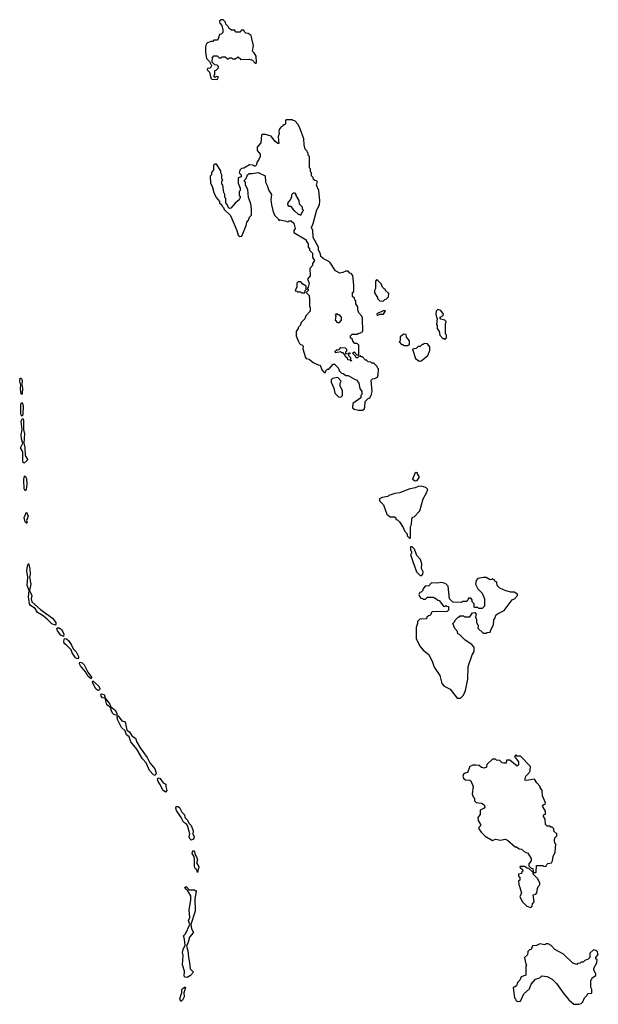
# Model space of a CAD drawing. Extents: x 2789571 to 2951634, y 860514 to 1033803.
# Tile 31 of 102: x 2853690 to 2859302, y 967292 to 976840. Entities that reach past the tile are written whole.
import ezdxf

# ---------------------------------------------------------------- set-up
doc = ezdxf.new("R2010")
doc.units = 0

msp = doc.modelspace()

# ---------------------------------------------------------------- linework, layer by layer
at = {"layer": '0CON05XD'}
for points in [[(2855605, 976260), (2855620, 976285), (2855595, 976290), (2855585, 976280), (2855572.5, 976295), (2855581.7, 976308.3), (2855581.7, 976348.3), (2855595, 976350), (2855615, 976370), (2855617.5, 976385), (2855605, 976400), (2855581.7, 976401.7), (2855558.3, 976428.3), (2855560, 976475), (2855575, 976490), (2855605, 976490), (2855625, 976470), (2855645, 976470), (2855655, 976480), (2855685, 976480), (2855705, 976460), (2855715, 976460), (2855725, 976470), (2855745, 976470), (2855755, 976460), (2855785, 976460), (2855805, 976480), (2855811.7, 976471.7), (2855825, 976470), (2855833, 976453), (2855915, 976457.5), (2855947, 976447), (2855975, 976420), (2855985, 976420), (2855986.2, 976425), (2855982.5, 976485), (2855965, 976520), (2855950, 976535), (2855956.7, 976585), (2855935, 976687.5), (2855905, 976707.5), (2855885, 976710), (2855871.7, 976721.7), (2855865, 976740), (2855841.7, 976738.3), (2855825, 976720), (2855785, 976720), (2855778.3, 976738.3), (2855745, 976740), (2855723.6, 976753.6), (2855713, 976773), (2855690, 976795), (2855687, 976817), (2855665, 976840), (2855645, 976837.5), (2855630, 976825), (2855632.5, 976805), (2855650, 976785), (2855661.7, 976741.7), (2855660, 976715), (2855645, 976700), (2855630, 976695), (2855617, 976653), (2855605, 976640), (2855575, 976640), (2855565, 976630), (2855545, 976630), (2855513, 976617), (2855498.3, 976601.7), (2855493.8, 976576.2), (2855493.8, 976523.8), (2855502.5, 976465), (2855530, 976435), (2855550, 976395), (2855548.3, 976381.7), (2855535, 976370), (2855511.7, 976368.3), (2855510, 976355), (2855531.7, 976331.7), (2855543.6, 976273.6), (2855555, 976262.5), (2855605, 976260)], [(2857015, 973052.5), (2857030, 973065), (2857037, 973083), (2857041.7, 973138.3), (2857071.7, 973168.3), (2857088.3, 973171.7), (2857091.7, 973188.3), (2857100, 973195), (2857110, 973235), (2857100, 973345), (2857111.7, 973358.3), (2857135, 973360), (2857160, 973375), (2857167.5, 973395), (2857170, 973455), (2857160, 973465), (2857158.3, 973478.3), (2857125, 973510), (2857105, 973510), (2857095, 973520), (2857071.7, 973521.7), (2857055, 973540), (2857045, 973540), (2857015, 973570), (2857001.7, 973571.7), (2856995, 973580), (2856981.7, 973578.3), (2856968.3, 973561.7), (2856955, 973560), (2856948.3, 973578.3), (2856920, 973605), (2856935, 973620), (2856961.7, 973591.7), (2856978.3, 973591.7), (2856980, 973685), (2856965, 973700), (2856941.7, 973701.7), (2856921.7, 973721.7), (2856918.3, 973738.3), (2856900, 973755), (2856900, 973775), (2856915, 973790), (2856965, 973790), (2856978.3, 973801.7), (2856997.5, 973802.5), (2857020, 973815), (2857017, 973947), (2857010, 973965), (2856978.3, 973998.3), (2856970, 974025), (2856970, 974055), (2856950, 974085), (2856950, 974115), (2856941.7, 974121.7), (2856938.3, 974138.3), (2856920, 974155), (2856920, 974195), (2856930, 974205), (2856932.5, 974265), (2856920.7, 974360.7), (2856905, 974380), (2856893, 974383), (2856875, 974400), (2856855, 974400), (2856825, 974387.5), (2856795, 974383.3), (2856754.1, 974404.1), (2856699.5, 974489.5), (2856633, 974523), (2856610, 974545), (2856607.5, 974565), (2856588.3, 974608.3), (2856587.5, 974635), (2856538.3, 974728.3), (2856532.5, 974795), (2856520, 974825), (2856537, 974863), (2856572.5, 974995), (2856597.5, 975045), (2856602.5, 975085), (2856592.5, 975185), (2856570, 975235), (2856575, 975260), (2856578.3, 975268.3), (2856568.3, 975278.3), (2856551.7, 975281.7), (2856541.7, 975291.7), (2856538.3, 975308.3), (2856520, 975325), (2856520, 975355), (2856510, 975365), (2856510, 975395), (2856500, 975405), (2856500, 975515), (2856490, 975525), (2856490, 975545), (2856481.7, 975551.7), (2856480, 975565), (2856460, 975585), (2856450, 975625), (2856447.5, 975685), (2856411.7, 975781.7), (2856390, 975825), (2856358.3, 975858.3), (2856341.7, 975861.7), (2856335, 975870), (2856275, 975870), (2856270, 975865), (2856268.3, 975831.7), (2856258.3, 975821.7), (2856245, 975820), (2856240, 975805), (2856225, 975800), (2856207.5, 975775), (2856203.3, 975755), (2856207.5, 975735), (2856196.7, 975705), (2856205, 975640), (2856195, 975640), (2856165, 975663.3), (2856130.7, 975710.7), (2856075, 975727.5), (2856045, 975727.5), (2856035, 975720), (2856030, 975645), (2855992.5, 975605), (2855993, 975573), (2856022.5, 975535), (2856022.5, 975515), (2856010, 975485), (2855990, 975455), (2855987, 975433), (2855975, 975420), (2855965, 975420), (2855955, 975430), (2855918.3, 975431.7), (2855865, 975400), (2855843, 975397), (2855825, 975380), (2855820, 975355), (2855840, 975335), (2855840, 975315), (2855810, 975305), (2855810, 975255), (2855830, 975205), (2855830, 975185), (2855820, 975175), (2855820, 975135), (2855828.3, 975128.3), (2855830, 975115), (2855818.3, 975091.7), (2855780, 975060), (2855738.3, 975011.7), (2855725, 975010), (2855711.7, 975021.7), (2855708.3, 975038.3), (2855690, 975065), (2855690, 975105), (2855680, 975115), (2855680, 975145), (2855670, 975165), (2855660, 975235), (2855650, 975245), (2855650, 975275), (2855660, 975285), (2855650, 975295), (2855650, 975335), (2855640, 975355), (2855640, 975375), (2855598.3, 975438.3), (2855585, 975440), (2855570, 975425), (2855570, 975385), (2855551.7, 975358.3), (2855550, 975335), (2855538.3, 975321.7), (2855542.5, 975255), (2855557, 975227), (2855572.5, 975165), (2855597.5, 975115), (2855627, 975077), (2855630, 975065), (2855650, 975045), (2855650, 975035), (2855668.3, 975018.3), (2855675, 975000), (2855735, 974940), (2855797.5, 974795), (2855809.3, 974749.3), (2855825, 974737.5), (2855845, 974742.5), (2855887.5, 974845), (2855893, 974877), (2855910, 974895), (2855920, 974925), (2855940, 974945), (2855940, 975005), (2855932.5, 975055), (2855910, 975115), (2855902.5, 975195), (2855880, 975235), (2855880, 975265), (2855871.7, 975271.7), (2855870, 975285), (2855888.3, 975301.7), (2855900, 975335), (2855915, 975350), (2855945, 975347.5), (2856005, 975357.5), (2856070, 975325), (2856073, 975263), (2856091.7, 975231.7), (2856107.5, 975185), (2856132.5, 975145), (2856127.5, 975095), (2856133.9, 975043.9), (2856145, 974990), (2856163, 974943), (2856200, 974905), (2856205, 974890), (2856215, 974900), (2856277, 974887), (2856285, 974880), (2856298.3, 974881.7), (2856305, 974890), (2856325, 974890), (2856348.3, 974868.3), (2856362.5, 974815), (2856350, 974795), (2856350, 974775), (2856470, 974705), (2856470, 974695), (2856487, 974667), (2856490, 974635), (2856500, 974625), (2856500, 974605), (2856530, 974575), (2856530, 974535), (2856550, 974505), (2856530, 974475), (2856530, 974455), (2856503, 974427), (2856507.5, 974355), (2856483.3, 974325), (2856496.7, 974285), (2856490, 974245), (2856480, 974235), (2856488.3, 974228.3), (2856490, 974215), (2856470, 974195), (2856497, 974167), (2856502.5, 974125), (2856500, 974065), (2856507.5, 974045), (2856507.5, 974015), (2856465, 973970), (2856455, 973940), (2856420, 973905), (2856410, 973875), (2856390, 973855), (2856390, 973845), (2856372.5, 973815), (2856372.5, 973775), (2856392.5, 973725), (2856405, 973700), (2856415, 973690), (2856428.3, 973688.3), (2856440, 973675), (2856438.3, 973648.3), (2856462.5, 973565), (2856470, 973555), (2856497, 973547), (2856536.4, 973516.4), (2856585, 973492.5), (2856605, 973490), (2856620, 973445), (2856645, 973420), (2856655, 973420), (2856660, 973435), (2856675, 973450), (2856688.3, 973451.7), (2856731.7, 973498.3), (2856745, 973500), (2856780, 973465), (2856791.7, 973431.7), (2856811.7, 973411.7), (2856828.3, 973408.3), (2856855, 973390), (2856875, 973390), (2856945, 973350), (2856958.3, 973348.3), (2856980, 973315), (2856990, 973265), (2857010, 973235), (2857010, 973205), (2857000, 973195), (2856998.3, 973171.7), (2856921.7, 973118.3), (2856920, 973075), (2856933, 973063), (2856975, 973052.5), (2857015, 973052.5)], [(2856415, 974940), (2856408.3, 974948.3), (2856395, 974950), (2856355, 974987.5), (2856325, 975030), (2856305, 975030), (2856292.5, 975045), (2856293, 975067), (2856317, 975093), (2856330, 975125), (2856330, 975145), (2856345, 975160), (2856355, 975160), (2856370, 975145), (2856370, 975135), (2856397, 975087), (2856400, 975055), (2856430, 975025), (2856430, 975005), (2856440, 974995), (2856440, 974985), (2856431.7, 974978.3), (2856415, 974940)], [(2856455, 974190), (2856460, 974215), (2856470, 974225), (2856470, 974255), (2856437, 974277), (2856418.3, 974298.3), (2856391.7, 974298.3), (2856380, 974285), (2856380, 974245), (2856371.7, 974238.3), (2856361.7, 974211.7), (2856378.3, 974208.3), (2856385, 974200), (2856415, 974200), (2856425, 974190), (2856455, 974190)], [(2857215, 974110), (2857231.7, 974128.3), (2857248.3, 974131.7), (2857268.3, 974151.7), (2857270, 974185), (2857240, 974215), (2857240, 974225), (2857225, 974230), (2857210, 974245), (2857195, 974280), (2857155, 974320), (2857140, 974305), (2857140, 974235), (2857132.5, 974215), (2857133, 974193), (2857160, 974145), (2857160, 974135), (2857183, 974113), (2857215, 974110)], [(2856785, 973900), (2856775, 973900), (2856753.3, 973925), (2856760, 973965), (2856752.5, 973975), (2856765, 973990), (2856771.7, 973981.7), (2856785, 973980), (2856810, 973955), (2856810, 973925), (2856785, 973900)], [(2857165, 973973.3), (2857187, 973983), (2857220, 973985), (2857238.3, 974018.3), (2857215, 974017.5), (2857155, 973987.5), (2857155, 973980), (2857165, 973973.3)], [(2857815, 973740), (2857830, 973755), (2857830, 973785), (2857820, 973795), (2857820, 973885), (2857827.5, 973915), (2857815, 973926.7), (2857776.2, 973936.2), (2857767.5, 973945), (2857767.5, 973955), (2857797.7, 973972.3), (2857802.5, 973985), (2857775, 974020), (2857745, 974030), (2857730, 974015), (2857727.5, 973985), (2857733, 973953), (2857740, 973945), (2857732.5, 973885), (2857740, 973875), (2857740, 973845), (2857760, 973815), (2857765, 973780), (2857795, 973750), (2857808.3, 973748.3), (2857815, 973740)], [(2857455, 973680), (2857470, 973695), (2857470, 973725), (2857441.7, 973761.7), (2857438.3, 973788.3), (2857415, 973790), (2857380, 973765), (2857380, 973725), (2857370, 973715), (2857395, 973690), (2857405, 973690), (2857415, 973680), (2857455, 973680)], [(2856905, 973530), (2856900, 973540), (2856871.7, 973541.7), (2856868.3, 973558.3), (2856851.7, 973571.7), (2856848.3, 973588.3), (2856828.3, 973608.3), (2856815, 973610), (2856805, 973620), (2856755, 973610), (2856750, 973625), (2856765, 973640), (2856788.3, 973641.7), (2856805, 973660), (2856848.3, 973658.3), (2856860, 973645), (2856860, 973625), (2856850, 973615), (2856851.7, 973601.7), (2856880, 973600), (2856885, 973610), (2856900, 973605), (2856880, 973600), (2856880, 973585), (2856900, 973565), (2856900, 973540), (2856910, 973535), (2856905, 973530)], [(2857565, 973530), (2857585, 973532.5), (2857647.5, 973585), (2857667, 973633), (2857667, 973667), (2857645, 973697.5), (2857615, 973700), (2857605, 973690), (2857595, 973690), (2857575, 973670), (2857555, 973670), (2857537, 973653), (2857500, 973645), (2857530, 973555), (2857565, 973530)], [(2856805, 973180), (2856820, 973195), (2856820, 973245), (2856800, 973285), (2856800, 973315), (2856810, 973335), (2856775, 973370), (2856725, 973360), (2856713, 973347), (2856712.5, 973325), (2856737, 973267), (2856748.3, 973218.3), (2856781.7, 973181.7), (2856805, 973180)], [(2853715, 973207.5), (2853705, 973210), (2853696.9, 973265), (2853702.5, 973295), (2853690.5, 973335), (2853696.7, 973363.3), (2853705, 973363.8), (2853715.4, 973345), (2853710, 973295), (2853719.3, 973269.3), (2853715, 973207.5)], [(2853715, 972996.7), (2853705, 973006.7), (2853700.9, 973025), (2853701.7, 973108.3), (2853705, 973121.2), (2853715, 973126.7), (2853725.4, 973095), (2853721.4, 973015), (2853715, 972996.7)], [(2853735, 972540), (2853725, 972546), (2853720.6, 972560.6), (2853720, 972650), (2853697.4, 972687.4), (2853722, 972735), (2853709.1, 972775), (2853705.4, 972815), (2853713.3, 972865), (2853704.6, 972945), (2853715, 972970), (2853725, 972968.8), (2853728.9, 972955), (2853728.6, 972865), (2853738.5, 972825), (2853730, 972735), (2853741.7, 972691.7), (2853744.4, 972615), (2853767.1, 972575), (2853764.4, 972565), (2853735, 972540)], [(2853745, 972272), (2853735, 972290), (2853730.4, 972375), (2853735, 972402.5), (2853743.8, 972416.2), (2853755, 972392.5), (2853760, 972335), (2853754.2, 972285.8), (2853745, 972272)], [(2857525, 972367.5), (2857545, 972372.5), (2857567.5, 972405), (2857550, 972435), (2857550, 972445), (2857535, 972450), (2857521.7, 972438.3), (2857500, 972385), (2857525, 972367.5)], [(2857475, 971810), (2857480, 971815), (2857480, 971925), (2857490, 971945), (2857493, 971997), (2857500, 972015), (2857515, 972020), (2857571.7, 972078.3), (2857602.5, 972195), (2857633.3, 972246.7), (2857647.5, 972285), (2857630, 972305), (2857585, 972316), (2857555, 972313.8), (2857525, 972300), (2857465, 972288.8), (2857378, 972252), (2857330, 972245), (2857270, 972225), (2857262.5, 972217.5), (2857205, 972207.5), (2857180, 972195), (2857180, 972175), (2857220, 972135), (2857250, 972045), (2857285, 972020), (2857325, 972020), (2857338.3, 972008.3), (2857340, 971995), (2857355, 971990), (2857375, 971970), (2857410, 971915), (2857423, 971883), (2857450, 971855), (2857450, 971835), (2857475, 971810)], [(2853755, 971958.8), (2853745, 971972.5), (2853733.1, 972013.1), (2853755, 972063.3), (2853772.7, 972025), (2853757.5, 971985), (2853763.3, 971965), (2853755, 971958.8)], [(2857585, 971450), (2857600, 971465), (2857602.5, 971485), (2857588.3, 971518.3), (2857590, 971565), (2857577, 971607), (2857543, 971643), (2857520, 971705), (2857498.3, 971728.3), (2857485, 971730), (2857480, 971725), (2857480, 971695), (2857490, 971685), (2857490, 971665), (2857482.5, 971655), (2857502.5, 971585), (2857540, 971485), (2857575, 971450), (2857585, 971450)], [(2854035, 970967.5), (2854000.7, 970980.7), (2853965, 971021.9), (2853919.3, 971059.3), (2853862.8, 971092.8), (2853839.2, 971129.2), (2853795, 971159.5), (2853784.2, 971174.2), (2853775.4, 971245), (2853783.6, 971303.6), (2853764.1, 971355), (2853770.6, 971435), (2853759.7, 971495), (2853765, 971542.5), (2853775, 971568), (2853790.4, 971515), (2853792.1, 971465), (2853786.7, 971435), (2853797.3, 971365), (2853785.9, 971305.9), (2853808.2, 971255), (2853801.8, 971225), (2853807.9, 971195), (2853891.9, 971121.9), (2854007.8, 971037.8), (2854039.6, 970995), (2854042.1, 970977.9), (2854035, 970967.5)], [(2857935, 970260), (2857965, 970262.5), (2857995, 970290), (2858013.3, 970335), (2858038, 970445), (2858041.7, 970568.3), (2858078.3, 970681.7), (2858100, 970715), (2858100, 970755), (2858075, 970780), (2858010, 970825), (2857955, 970880), (2857940, 970885), (2857937, 970907), (2857910, 970935), (2857890, 970985), (2857910, 971005), (2857910, 971015), (2857945, 971050), (2857955, 971050), (2857961.7, 971058.3), (2857995, 971060), (2858005, 971050), (2858055, 971050), (2858080.7, 971089.3), (2858105, 971092.5), (2858117.5, 971075), (2858110, 971045), (2858122.5, 971025), (2858120, 970995), (2858136.4, 970966.4), (2858135, 970940), (2858185, 970890), (2858215, 970890), (2858223, 970897), (2858255, 970900), (2858260, 970925), (2858287, 970973), (2858288.3, 971021.7), (2858300, 971035), (2858310, 971065), (2858325, 971080), (2858389.3, 971110.7), (2858467, 971213), (2858490, 971225), (2858520, 971255), (2858518.3, 971268.3), (2858485, 971290), (2858455, 971290), (2858405, 971302.5), (2858347, 971327), (2858320, 971355), (2858317.5, 971385), (2858300, 971395), (2858295, 971410), (2858281.7, 971411.7), (2858275, 971420), (2858268.3, 971411.7), (2858255, 971410), (2858215, 971432.5), (2858185, 971432.5), (2858135, 971420), (2858118.3, 971401.7), (2858110, 971365), (2858135, 971320), (2858175, 971280), (2858200, 971225), (2858198.3, 971151.7), (2858175, 971130), (2858145, 971130), (2858135, 971140), (2858105, 971140), (2858100, 971145), (2858100, 971175), (2858080, 971195), (2858080, 971215), (2858065, 971230), (2858045, 971230), (2858038.3, 971211.7), (2858025, 971200), (2857985, 971200), (2857975, 971190), (2857891.7, 971191.7), (2857860, 971225), (2857847, 971347), (2857825, 971370), (2857807, 971377), (2857775, 971382.5), (2857745, 971377.5), (2857685, 971380), (2857658.3, 971351.7), (2857621.7, 971348.3), (2857601.7, 971318.3), (2857600, 971305), (2857585, 971290), (2857570, 971285), (2857563, 971267), (2857570, 971245), (2857581.7, 971231.7), (2857598.3, 971228.3), (2857605, 971220), (2857625, 971220), (2857645, 971240), (2857705, 971240), (2857715, 971230), (2857725, 971230), (2857745, 971210), (2857758.3, 971208.3), (2857801.7, 971151.7), (2857815, 971150), (2857825, 971160), (2857831.7, 971151.7), (2857848.3, 971148.3), (2857850, 971115), (2857835, 971100), (2857691.7, 971098.3), (2857681.7, 971088.3), (2857678.3, 971071.7), (2857668.3, 971061.7), (2857655, 971060), (2857640, 971045), (2857635, 971030), (2857571.7, 971028.3), (2857550, 971005), (2857550, 970985), (2857537.5, 970945), (2857537.5, 970835), (2857575, 970762.5), (2857605, 970727.5), (2857657.5, 970685), (2857695, 970610), (2857711.7, 970561.7), (2857765, 970480), (2857783.9, 970403.9), (2857806.4, 970376.4), (2857865, 970347.5), (2857935, 970260)], [(2854115, 970858.8), (2854090.8, 970870.8), (2854056.5, 970915), (2854051.1, 970935), (2854055.6, 970944.4), (2854075, 970943.6), (2854095.7, 970925.7), (2854118.8, 970885), (2854115, 970858.8)], [(2854255, 970641.4), (2854231.7, 970651.7), (2854199.2, 970699.2), (2854189.5, 970729.5), (2854145.7, 970775), (2854121.1, 970791.1), (2854118.5, 970815), (2854125, 970838.8), (2854145, 970835.6), (2854166.7, 970816.7), (2854194.5, 970775), (2854208.5, 970738.5), (2854238.9, 970708.9), (2854260.4, 970665), (2854261.1, 970648.9), (2854255, 970641.4)], [(2854385, 970447.5), (2854355, 970470), (2854327.9, 970517.9), (2854280.6, 970575), (2854269.2, 970595), (2854275, 970610), (2854295, 970604.4), (2854315.8, 970585.8), (2854352.5, 970512.5), (2854388.1, 970465), (2854385, 970447.5)], [(2854455, 970335.6), (2854445, 970337.5), (2854430, 970350), (2854400.6, 970405), (2854397, 970423), (2854401.2, 970428.8), (2854457.7, 970377.7), (2854467.9, 970355), (2854465, 970342.5), (2854455, 970335.6)], [(2854625, 970096.2), (2854605, 970101.9), (2854592.8, 970112.8), (2854579.5, 970135), (2854570, 970170), (2854537.1, 970195), (2854520, 970260), (2854495, 970265.6), (2854481.2, 970281.2), (2854478.6, 970295), (2854485, 970304), (2854510, 970295), (2854520, 970260), (2854565, 970203.8), (2854575.7, 970175.7), (2854616.5, 970145), (2854631.1, 970115), (2854631.7, 970098.3), (2854625, 970096.2)], [(2855005, 969512), (2854987.3, 969517.3), (2854949.8, 969559.8), (2854915.8, 969635), (2854881.2, 969671.2), (2854826.5, 969766.5), (2854768.9, 969838.9), (2854753.3, 969885), (2854725.5, 969905.5), (2854713.8, 969943.8), (2854676.8, 969976.8), (2854638.1, 970055), (2854635, 970090), (2854645, 970088.8), (2854682.7, 970042.7), (2854715, 970030), (2854729.3, 969949.3), (2854756.2, 969936.2), (2854777.1, 969897.1), (2854813.6, 969873.6), (2854826.7, 969835), (2854858.8, 969778.8), (2854926.9, 969686.9), (2854952.5, 969635), (2855000, 969575), (2855015.6, 969535), (2855005, 969512)], [(2858695, 968570), (2858700, 968575), (2858701.7, 968638.3), (2858765, 968640), (2858773, 968633), (2858795, 968630), (2858801.7, 968648.3), (2858813, 968657), (2858847, 968663), (2858857.5, 968685), (2858863.6, 968726.4), (2858883, 968767), (2858890, 968845), (2858880, 968855), (2858877.5, 968885), (2858881.7, 968908.3), (2858900, 968925), (2858900, 968945), (2858871.7, 968971.7), (2858870, 968995), (2858855, 969010), (2858841.7, 969011.7), (2858835, 969020), (2858805, 969020), (2858790, 969035), (2858787, 969087), (2858770, 969115), (2858771.7, 969128.3), (2858790, 969135), (2858790, 969165), (2858762.5, 969215), (2858775, 969230), (2858788.3, 969231.7), (2858790, 969245), (2858762.5, 969315), (2858757, 969367), (2858740, 969395), (2858740, 969405), (2858705, 969440), (2858685, 969476.7), (2858605, 969462.5), (2858590, 969465), (2858600, 969505), (2858633, 969537), (2858642.5, 969555), (2858645, 969600), (2858548.3, 969698.3), (2858515, 969700), (2858505, 969710), (2858490, 969695), (2858530, 969645), (2858530, 969615), (2858517, 969603), (2858445, 969660), (2858411.7, 969658.3), (2858408.3, 969631.7), (2858385, 969630), (2858370, 969635), (2858347, 969657), (2858315, 969660), (2858305, 969670), (2858275, 969670), (2858221.7, 969618.3), (2858218.3, 969591.7), (2858197, 969583), (2858168.3, 969588.3), (2858147, 969607), (2858115, 969612.5), (2858085, 969612.5), (2858055, 969597.5), (2858035, 969540), (2858010, 969535), (2857995, 969522.5), (2857990, 969505), (2857994, 969485), (2858015, 969468.8), (2858055, 969467.5), (2858065, 969460), (2858087.5, 969405), (2858080, 969335), (2858090, 969305), (2858101.7, 969291.7), (2858102.5, 969265), (2858118.3, 969248.3), (2858168.3, 969241.7), (2858196.4, 969226.4), (2858202.5, 969205), (2858196.1, 969193.9), (2858157.5, 969175), (2858156.7, 969133.3), (2858132.5, 969105), (2858137.5, 969075), (2858160, 969035), (2858158.3, 969021.7), (2858143, 969007), (2858142.5, 968995), (2858165, 968962.5), (2858205, 968922.5), (2858275, 968882.5), (2858305, 968892.5), (2858355, 968883.3), (2858400, 968895), (2858423, 968883), (2858495, 968820), (2858508.3, 968818.3), (2858535, 968800), (2858558.3, 968798.3), (2858585, 968770), (2858618.3, 968758.3), (2858650, 968705), (2858650, 968685), (2858630, 968655), (2858630, 968635), (2858651.7, 968611.7), (2858668.3, 968608.3), (2858670, 968570), (2858695, 968570)], [(2855105, 969350), (2855078.1, 969368.1), (2855053.8, 969425), (2855032.1, 969452.1), (2855026.2, 969475), (2855035, 969490), (2855048.8, 969485), (2855080.9, 969440.9), (2855108.3, 969428.3), (2855107.1, 969405), (2855117.1, 969365), (2855105, 969350)], [(2855355, 968885.7), (2855342.9, 968895), (2855335.6, 968915), (2855341.2, 968945), (2855317.5, 969027.5), (2855310, 969040), (2855279.1, 969059.1), (2855256.2, 969105), (2855210.4, 969170.4), (2855204, 969195), (2855208.3, 969211.7), (2855225, 969210.6), (2855239.8, 969199.8), (2855262.5, 969155), (2855288.3, 969128.3), (2855293.8, 969105), (2855319.2, 969079.2), (2855330, 969050), (2855352.5, 969025), (2855373.1, 968975), (2855370.8, 968945), (2855381.8, 968915), (2855375, 968894), (2855355, 968885.7)], [(2855415, 968570), (2855410, 968595), (2855395, 968606.2), (2855385.7, 968625), (2855386.2, 968706.2), (2855380, 968730), (2855363.9, 968756.1), (2855365, 968770), (2855375, 968782.5), (2855385, 968770), (2855391.2, 968741.2), (2855405, 968722.5), (2855414, 968695), (2855406.2, 968665), (2855426.9, 968625), (2855415, 968570)], [(2858645, 968230), (2858660, 968245), (2858663, 968267), (2858680, 968285), (2858670, 968355), (2858695, 968360), (2858707, 968373), (2858713, 968417), (2858720, 968435), (2858735, 968450), (2858736.4, 968466.4), (2858715, 968510), (2858670, 968555), (2858670, 968570), (2858628.3, 968608.3), (2858611.7, 968611.7), (2858585, 968630), (2858545, 968630), (2858541.7, 968621.7), (2858568.3, 968598.3), (2858570, 968585), (2858561.7, 968578.3), (2858558.3, 968561.7), (2858530, 968555), (2858530, 968535), (2858540, 968525), (2858540, 968495), (2858530, 968485), (2858532.5, 968455), (2858557.5, 968375), (2858542.5, 968335), (2858567, 968287), (2858610, 968245), (2858645, 968230)], [(2855315, 967552.3), (2855294.5, 967554.5), (2855287.1, 967565), (2855289.2, 967615), (2855271.2, 967675), (2855275.7, 967764.3), (2855270.6, 967795), (2855275.8, 967825), (2855294, 967866), (2855290, 967925), (2855279.2, 967955), (2855297.5, 967975), (2855340, 968065), (2855327.1, 968105), (2855340, 968135), (2855335.4, 968205), (2855352, 968305), (2855352, 968345), (2855321.7, 968391.7), (2855293.9, 968413.9), (2855292.5, 968425), (2855305, 968433.3), (2855333.6, 968403.6), (2855385, 968404), (2855397.1, 968397.1), (2855402, 968385), (2855388, 968315), (2855392.5, 968195), (2855350, 968065), (2855356.2, 968025), (2855374, 967995), (2855373.8, 967985), (2855336, 967945), (2855325.6, 967894.4), (2855310, 967855), (2855322.5, 967815), (2855327.1, 967745), (2855338.8, 967695), (2855343.8, 967635), (2855376.7, 967605), (2855348.4, 967571.6), (2855315, 967552.3)], [(2859115, 967292.5), (2859135, 967300), (2859153, 967317), (2859167.5, 967355), (2859195, 967380), (2859201.7, 967398.3), (2859235, 967400), (2859240, 967405), (2859240, 967435), (2859230, 967455), (2859230, 967525), (2859240, 967535), (2859241.7, 967548.3), (2859277, 967573), (2859277, 967587), (2859257.5, 967625), (2859258.3, 967641.7), (2859287.5, 967695), (2859290, 967725), (2859280, 967735), (2859280, 967745), (2859302.5, 967775), (2859295, 967800), (2859280, 967815), (2859255, 967820), (2859221.7, 967788.3), (2859220, 967745), (2859205, 967730), (2859173, 967717), (2859155, 967700), (2859135, 967700), (2859125, 967690), (2859101.7, 967688.3), (2859095, 967680), (2859055, 967692.5), (2858965, 967777.5), (2858880, 967825), (2858845, 967862.5), (2858815, 967880), (2858795, 967880), (2858785, 967870), (2858735, 967877.5), (2858701.7, 967861.7), (2858665, 967860), (2858650, 967825), (2858635, 967820), (2858620, 967805), (2858617, 967773), (2858587.5, 967745), (2858597.5, 967695), (2858607.5, 967675), (2858600, 967665), (2858600, 967575), (2858555, 967560), (2858540, 967525), (2858520, 967505), (2858508.3, 967471.7), (2858478.3, 967451.7), (2858490, 967355), (2858500, 967345), (2858501.7, 967331.7), (2858515, 967320), (2858546.4, 967323.6), (2858580, 967395), (2858636.1, 967443.9), (2858650.7, 967489.3), (2858693.6, 967536.4), (2858735, 967550), (2858755, 967567.5), (2858805, 967562.5), (2858855, 967537.5), (2858897.5, 967495), (2858962.5, 967405), (2859017, 967337), (2859063.9, 967293.9), (2859115, 967292.5)], [(2855255, 967320), (2855242.5, 967345), (2855263, 967407), (2855264.4, 967435), (2855275, 967450), (2855295, 967462.5), (2855300, 967455), (2855281.2, 967405), (2855284.2, 967365), (2855268.3, 967331.7), (2855255, 967320)]]:
    msp.add_lwpolyline(points, dxfattribs=at)

doc.saveas('drawing.dxf')
